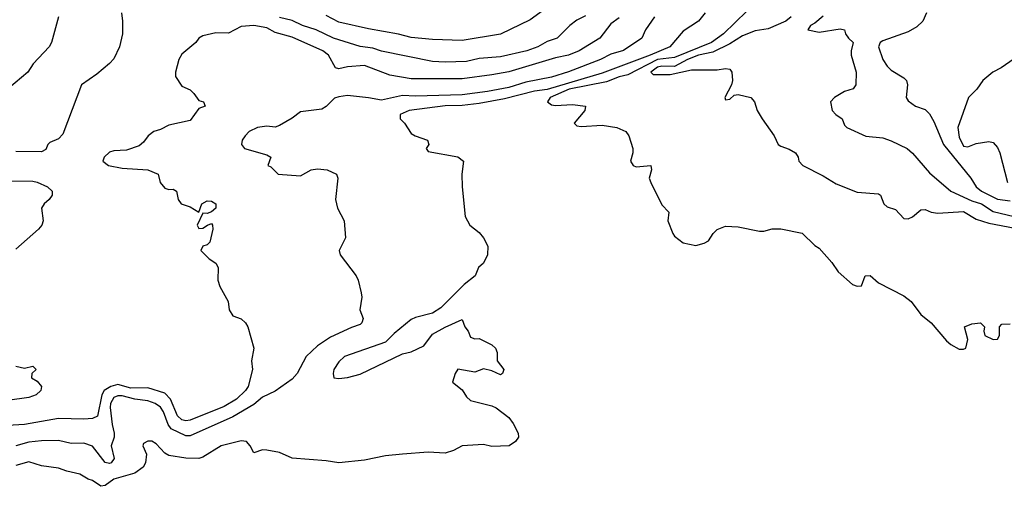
# Model space of a CAD drawing. Header units: metres. Extents: x -46681 to -43747, y -240911 to -237677.
# Tile 108 of 256: x -45896 to -45780, y -240268 to -240213. Entities that reach past the tile are written whole.
import ezdxf

# ---------------------------------------------------------------- set-up
doc = ezdxf.new("R2010")
doc.units = ezdxf.units.M
doc.layers.add('CONTOUR_INDEX', color=1, linetype='Continuous')
doc.layers.add('CONTOUR_INTER', color=3, linetype='Continuous')

msp = doc.modelspace()

# ---------------------------------------------------------------- linework, layer by layer
at = {"layer": 'CONTOUR_INDEX'}
for points, elevation in [([(-45815.5, -240212.02), (-45816.27, -240213.02), (-45818.1, -240214.18), (-45819.65, -240216.02), (-45821.96, -240217.02), (-45827.6, -240219.15), (-45834.1, -240221.07), (-45835.6, -240221.24), (-45839.1, -240222.16), (-45842.1, -240222.7), (-45844.1, -240222.94), (-45846.1, -240222.98), (-45850.35, -240223.52), (-45851.41, -240224.02), (-45851.41, -240224.52), (-45850.88, -240225.02), (-45850.1, -240226.23), (-45849.63, -240226.52), (-45848.19, -240227.02), (-45848, -240227.52), (-45848.34, -240228.02), (-45848.1, -240228.38), (-45844.6, -240229.01), (-45843.95, -240229.52), (-45844.13, -240231.02), (-45844.11, -240232.52), (-45843.75, -240236.02), (-45843.21, -240237.02), (-45842.1, -240237.92), (-45841.58, -240238.52), (-45841.09, -240239.52), (-45841.13, -240240.52), (-45841.6, -240241.52), (-45842.16, -240242.02), (-45842.55, -240243.02), (-45843.86, -240244.02), (-45846.6, -240246.79), (-45847.6, -240247.4), (-45849.6, -240247.91), (-45850.1, -240248.16), (-45852.1, -240249.8), (-45853.1, -240250.8), (-45857.94, -240252.52), (-45858.6, -240253.14), (-45859.18, -240254.02), (-45859.29, -240254.52), (-45859.2, -240255.02), (-45858.6, -240255.09), (-45857.6, -240254.96), (-45856.1, -240254.57), (-45851.1, -240252.18), (-45850.1, -240251.97), (-45848.6, -240251.25), (-45847.6, -240249.88), (-45846.1, -240249.04), (-45844.1, -240248.14), (-45843.78, -240249.02), (-45843.38, -240249.52), (-45843.1, -240250.24), (-45842.6, -240250.44), (-45842.1, -240250.38), (-45840.6, -240251.11), (-45840.17, -240251.52), (-45839.96, -240252.02), (-45839.97, -240253.02), (-45839.21, -240254.02), (-45839.35, -240254.52), (-45839.6, -240254.67), (-45840.6, -240254.21), (-45841.6, -240253.97), (-45842.6, -240254.33), (-45844.6, -240253.99), (-45844.91, -240254.52), (-45845.25, -240255.52), (-45844.1, -240256.42), (-45843.6, -240257.26), (-45843.1, -240257.7), (-45840.6, -240258.32), (-45840.1, -240258.55), (-45838.6, -240259.69), (-45838.1, -240260.38), (-45837.51, -240261.52), (-45837.45, -240262.02), (-45837.81, -240262.52), (-45838.57, -240263.02), (-45840.6, -240263.12), (-45841.6, -240262.88), (-45844.1, -240263.03), (-45845.1, -240263.59), (-45846.1, -240263.89), (-45848.1, -240263.76), (-45851.1, -240264.02), (-45853.1, -240264.22), (-45855.6, -240264.73), (-45858.6, -240265.03), (-45860.1, -240264.8), (-45864.1, -240264.48), (-45865.6, -240263.79), (-45867.1, -240263.53), (-45867.6, -240263.51), (-45868.6, -240263.83), (-45869.05, -240263.02), (-45869.49, -240262.52), (-45870.1, -240262.44), (-45872.44, -240263.02), (-45874.6, -240264.35), (-45875.1, -240264.52), (-45876.6, -240264.49), (-45878.6, -240264.18), (-45879.1, -240263.88), (-45880.1, -240262.79), (-45880.6, -240262.46), (-45881.1, -240262.47), (-45881.6, -240262.76), (-45881.68, -240263.02), (-45881.24, -240264.02), (-45881.35, -240265.02), (-45881.63, -240265.52), (-45882.6, -240266.23), (-45885.1, -240266.96), (-45886.1, -240267.69), (-45886.6, -240267.79), (-45887.6, -240267.1), (-45888.1, -240266.95), (-45889.1, -240266.37), (-45890.6, -240266.02), (-45891.6, -240265.64), (-45893.6, -240265.37), (-45895.1, -240264.91), (-45896.6, -240265.34)], 100), ([(-45778.1, -240216.74), (-45780.68, -240218.52), (-45781.66, -240219.02), (-45782.81, -240220.02), (-45783.53, -240221.02), (-45784.49, -240222.02), (-45785.75, -240225.52), (-45785.6, -240226.67), (-45785.1, -240227.73), (-45784.6, -240227.83), (-45783.6, -240227.43), (-45782.1, -240227.17), (-45781.6, -240227.31), (-45781.1, -240227.9), (-45780.81, -240228.52), (-45779.9, -240232.02)], 95)]:
    msp.add_lwpolyline(points, dxfattribs=dict(at, elevation=elevation))
at = {"layer": 'CONTOUR_INTER'}
for points, elevation in [([(-45833.1, -240210.69), (-45836.1, -240212.87), (-45839.6, -240214.54), (-45844.1, -240215.3), (-45847.6, -240215.18), (-45850.1, -240214.94), (-45851.6, -240214.53), (-45855.1, -240213.91), (-45858.6, -240213.13), (-45860.1, -240212.33)], 104), ([(-45891.61, -240212.52), (-45892.44, -240215.52), (-45892.7, -240216.02), (-45894.58, -240218.02), (-45895.22, -240219.02), (-45898.17, -240221.52)], 104), ([(-45884.2, -240212.02), (-45884.05, -240213.02), (-45884.08, -240214.52), (-45884.43, -240216.02), (-45885.1, -240217.45), (-45885.6, -240217.99), (-45887.1, -240219.24), (-45888.9, -240220.52), (-45891.1, -240226.33), (-45891.6, -240226.87), (-45892.6, -240227.29), (-45892.84, -240227.52), (-45893.1, -240228.11), (-45893.6, -240228.4), (-45896.6, -240228.35)], 103), ([(-45821.45, -240212.52), (-45822.53, -240214.02), (-45822.94, -240215.02), (-45825.1, -240216.45), (-45826.6, -240216.91), (-45827.82, -240217.52), (-45831.6, -240218.99), (-45833.6, -240219.62), (-45836.6, -240220.19), (-45838.6, -240220.84), (-45841.1, -240221.29), (-45844.1, -240221.67), (-45849.6, -240221.86), (-45851.1, -240221.78), (-45853.6, -240222.31), (-45855.1, -240222.03), (-45857.6, -240221.78), (-45858.6, -240221.92), (-45859.1, -240222.1), (-45860.1, -240223.05), (-45860.6, -240223.36), (-45863.1, -240223.69), (-45864.1, -240224.45), (-45865.6, -240225.31), (-45866.1, -240225.5), (-45867.1, -240225.36), (-45868.16, -240225.52), (-45869.16, -240226.02), (-45869.65, -240226.52), (-45869.97, -240227.02), (-45870.06, -240227.52), (-45869.71, -240228.02), (-45867.1, -240228.74), (-45866.6, -240229.02), (-45866.97, -240230.02), (-45866.6, -240230.15), (-45865.74, -240231.02), (-45863.1, -240231.23), (-45861.86, -240230.52), (-45861.1, -240230.39), (-45859.99, -240230.52), (-45858.87, -240231.02), (-45858.73, -240231.52), (-45859.02, -240234.02), (-45858.75, -240235.02), (-45858, -240236.52), (-45857.83, -240238.52), (-45858.58, -240240.02), (-45858.46, -240240.52), (-45856.57, -240243.02), (-45856.32, -240243.52), (-45855.97, -240245.02), (-45855.9, -240245.52), (-45856.13, -240247.02), (-45855.75, -240248.02), (-45855.9, -240248.52), (-45856.1, -240248.75), (-45857.1, -240249.07), (-45859.6, -240250.22), (-45861.1, -240251.23), (-45862.47, -240252.52), (-45863.52, -240254.52), (-45864.1, -240255.19), (-45866.1, -240256.57), (-45867.6, -240257.31), (-45868.6, -240258.14), (-45871.1, -240259.59), (-45876.1, -240261.83), (-45876.6, -240261.84), (-45878.35, -240261.02), (-45878.69, -240260.52), (-45879.24, -240259.02), (-45879.6, -240258.47), (-45880.21, -240258.02), (-45881.1, -240257.71), (-45882.6, -240257.54), (-45884.1, -240257.12), (-45884.6, -240257.13), (-45885.1, -240257.34), (-45885.49, -240258.02), (-45885.52, -240258.52), (-45885.28, -240260.52), (-45885.03, -240261.52), (-45885.05, -240262.02), (-45885.39, -240263.02), (-45885.05, -240264.52), (-45885.39, -240265.02), (-45885.6, -240265.11), (-45886.1, -240264.98), (-45887.6, -240263.05), (-45888.6, -240262.69), (-45890.1, -240262.75), (-45891.6, -240262.41), (-45893.6, -240262.44), (-45895.1, -240262.59), (-45896.6, -240263.03)], 101), ([(-45829.6, -240212.39), (-45830.6, -240212.89), (-45831.43, -240213.52), (-45832.9, -240215.02), (-45834.1, -240215.42), (-45835.2, -240216.02), (-45836.47, -240216.52), (-45839.6, -240217.22), (-45842.1, -240217.43), (-45843.6, -240217.75), (-45846.1, -240217.85), (-45847.6, -240217.77), (-45853.6, -240216.56), (-45854.6, -240216.2), (-45856.1, -240215.98), (-45859.22, -240215.02), (-45861.26, -240214.02), (-45862.88, -240213.52), (-45864.1, -240212.94), (-45865.6, -240212.58)], 103), ([(-45810.6, -240211.85), (-45813.33, -240214.52), (-45814.74, -240215.52), (-45819.1, -240217.28), (-45821.1, -240217.53), (-45824.6, -240219.33), (-45825.6, -240219.56), (-45827.1, -240220.17), (-45831.49, -240221.02), (-45833.72, -240222.02), (-45834.07, -240222.52), (-45833.6, -240222.85), (-45833.1, -240222.95), (-45831.1, -240222.83), (-45829.6, -240223.02), (-45829.65, -240223.52), (-45830.9, -240225.02), (-45830.6, -240225.34), (-45830.1, -240225.41), (-45827.6, -240225.27), (-45825.88, -240225.52), (-45824.85, -240226.02), (-45824.48, -240226.52), (-45824.02, -240228.02), (-45824.01, -240228.52), (-45824.3, -240229.52), (-45823.99, -240230.02), (-45823.6, -240230.16), (-45821.88, -240230.02), (-45821.82, -240230.52), (-45822.08, -240231.52), (-45821.88, -240232.02), (-45820.6, -240234.64), (-45819.79, -240235.52), (-45819.9, -240236.52), (-45819.32, -240238.02), (-45819.1, -240238.35), (-45818.1, -240239.11), (-45816.6, -240239.44), (-45815.6, -240239.17), (-45815.1, -240238.88), (-45814.55, -240238.02), (-45814.1, -240237.55), (-45813.1, -240237.17), (-45811.6, -240237.25), (-45809.1, -240237.76), (-45808.6, -240237.75), (-45807.6, -240237.48), (-45806.6, -240237.46), (-45804.1, -240237.96), (-45802.6, -240239.42), (-45802.1, -240239.75), (-45800.6, -240241.42), (-45799.83, -240242.52), (-45798.16, -240244.02), (-45797.6, -240244.24), (-45797.1, -240244.18), (-45796.67, -240243.02), (-45796.1, -240242.96), (-45795.1, -240243.83), (-45792.1, -240245.36), (-45791.26, -240246.02), (-45790.1, -240247.54), (-45788.91, -240248.52), (-45787.1, -240250.66), (-45786.6, -240251.09), (-45785.6, -240251.62), (-45785.1, -240251.65), (-45784.81, -240251.52), (-45784.6, -240250.52), (-45784.97, -240249.02), (-45784.1, -240248.66), (-45783.1, -240248.54), (-45782.61, -240249.02), (-45782.69, -240249.52), (-45782.58, -240250.02), (-45781.6, -240250.49), (-45781.1, -240250.46), (-45780.88, -240250.02), (-45780.88, -240249.02), (-45780.6, -240248.69), (-45779.6, -240248.65)], 99), ([(-45805.37, -240212.52), (-45805.99, -240213.02), (-45808.1, -240213.92), (-45809.6, -240214.17), (-45811.1, -240214.74), (-45812.6, -240215.69), (-45814.6, -240216.66), (-45816.27, -240217.02), (-45817.59, -240217.52), (-45819.1, -240218.34), (-45820.6, -240218.31), (-45821.1, -240218.45), (-45821.89, -240219.02), (-45821.6, -240219.31), (-45819.6, -240219.28), (-45817.1, -240218.74), (-45814.1, -240218.76), (-45813.1, -240218.57), (-45812.6, -240218.67), (-45812.37, -240219.02), (-45812.28, -240220.02), (-45812.39, -240220.52), (-45813.2, -240222.02), (-45813.1, -240222.29), (-45812.6, -240222.2), (-45812.1, -240221.74), (-45811.6, -240221.65), (-45810.12, -240222.02), (-45809.71, -240222.52), (-45809.36, -240223.52), (-45808.81, -240224.52), (-45807.37, -240226.52), (-45806.91, -240227.52), (-45806.6, -240227.74), (-45805.6, -240228.07), (-45804.86, -240228.52), (-45804.57, -240229.02), (-45804.49, -240229.52), (-45804.02, -240230.02), (-45801.6, -240231.22), (-45800.1, -240232.18), (-45797.6, -240233.14), (-45795.1, -240233.33), (-45794.87, -240233.52), (-45794.47, -240234.52), (-45794.1, -240234.87), (-45793.1, -240235.21), (-45792.1, -240236.26), (-45791.6, -240236.3), (-45791.1, -240236.07), (-45790.1, -240235.22), (-45789.6, -240235.2), (-45788.92, -240235.52), (-45788.1, -240235.63), (-45785.1, -240235.41), (-45783.6, -240236.34), (-45782.1, -240236.81), (-45775.1, -240238.15)], 98), ([(-45801.6, -240212.43), (-45802.6, -240213.25), (-45803.12, -240213.52), (-45803.42, -240214.02), (-45802.1, -240214.29), (-45799.6, -240213.92), (-45799.12, -240214.02), (-45798.97, -240214.52), (-45798.65, -240215.02), (-45798.1, -240215.52), (-45798.33, -240216.52), (-45798.32, -240217.02), (-45797.74, -240219.02), (-45797.76, -240220.52), (-45798.1, -240220.97), (-45799.1, -240221.28), (-45800.27, -240222.02), (-45800.75, -240222.52), (-45800.54, -240223.52), (-45800.14, -240224.02), (-45799.37, -240224.52), (-45799.1, -240225.28), (-45798.82, -240225.52), (-45796.6, -240226.57), (-45794.6, -240226.77), (-45793.6, -240227.12), (-45791.72, -240228.02), (-45791.1, -240228.55), (-45789.1, -240230.89), (-45786.59, -240233.02), (-45784.1, -240234.18), (-45782.98, -240234.52), (-45781.6, -240235.42), (-45779.13, -240236.02)], 97), ([(-45789.46, -240212.02), (-45789.89, -240213.02), (-45790.6, -240213.68), (-45791.6, -240214.28), (-45794.6, -240215.33), (-45794.91, -240215.52), (-45795.11, -240216.02), (-45794.6, -240217.52), (-45794.1, -240218.31), (-45793.6, -240218.79), (-45792.1, -240219.67), (-45791.82, -240220.02), (-45791.67, -240220.52), (-45791.83, -240222.02), (-45791.6, -240222.41), (-45790.76, -240223.02), (-45789.6, -240223.42), (-45789.1, -240223.91), (-45788.6, -240224.81), (-45787.45, -240227.52), (-45784.25, -240231.52), (-45783.62, -240232.52), (-45782.97, -240233.02), (-45781.1, -240233.99), (-45779.6, -240234.18)], 96), ([(-45825.6, -240212.63), (-45826.6, -240213.31), (-45827.91, -240215.02), (-45830.31, -240216.52), (-45831.6, -240217.03), (-45833.1, -240217.35), (-45838.6, -240218.97), (-45840.6, -240219.35), (-45844.1, -240219.8), (-45850.1, -240219.8), (-45852.6, -240219.37), (-45855.6, -240218.24), (-45857.6, -240218.4), (-45858.6, -240218.64), (-45859.02, -240218.52), (-45859.83, -240217.02), (-45860.48, -240216.52), (-45864.1, -240214.91), (-45866.1, -240214.35), (-45867.1, -240213.79), (-45868.6, -240213.52), (-45870.1, -240213.65), (-45871.6, -240214.42), (-45873.1, -240214.38), (-45874.6, -240214.73), (-45875.07, -240215.02), (-45875.42, -240215.52), (-45877.1, -240216.91), (-45877.43, -240217.52), (-45877.81, -240219.02), (-45877.81, -240219.52), (-45877.1, -240220.67), (-45876.1, -240221.11), (-45875.66, -240221.52), (-45875.1, -240222.37), (-45874.53, -240222.52), (-45874.32, -240223.02), (-45875.1, -240223.31), (-45876.1, -240224.73), (-45878.6, -240225.27), (-45879.6, -240225.79), (-45880.37, -240226.02), (-45881.04, -240226.52), (-45881.6, -240227.28), (-45882.1, -240227.68), (-45883.6, -240228.21), (-45885.1, -240228.27), (-45885.6, -240228.46), (-45886.21, -240229.02), (-45886.38, -240229.52), (-45885.72, -240230.02), (-45884.1, -240230.34), (-45881.1, -240230.53), (-45879.86, -240231.02), (-45879.62, -240232.02), (-45879.1, -240232.67), (-45878.6, -240232.82), (-45878.1, -240232.81), (-45877.73, -240233.02), (-45877.5, -240234.02), (-45877.17, -240234.52), (-45876.1, -240234.86), (-45875.1, -240235.49), (-45874.72, -240234.52), (-45874.1, -240234.17), (-45873.6, -240234.21), (-45873.07, -240234.52), (-45873.09, -240235.02), (-45873.6, -240235.48), (-45874.1, -240235.68), (-45874.6, -240235.61), (-45875.28, -240237.02), (-45875.1, -240237.42), (-45874.6, -240237.41), (-45874.06, -240237.02), (-45873.6, -240236.85), (-45873.46, -240237.02), (-45873.43, -240237.52), (-45873.78, -240239.02), (-45874.1, -240239.35), (-45874.6, -240239.52), (-45874.86, -240240.02), (-45873.87, -240241.02), (-45873.07, -240241.52), (-45872.8, -240242.02), (-45872.83, -240243.52), (-45872.6, -240244.26), (-45871.63, -240246.02), (-45871.51, -240247.02), (-45871.1, -240247.71), (-45870.1, -240248.06), (-45869.58, -240248.52), (-45869.3, -240249.02), (-45868.63, -240251.52), (-45868.89, -240253.02), (-45868.78, -240254.02), (-45869.29, -240256.02), (-45869.59, -240256.52), (-45870.65, -240257.52), (-45872.1, -240258.39), (-45876.1, -240260), (-45876.6, -240260.08), (-45877.1, -240259.96), (-45877.6, -240259.5), (-45878.43, -240257.52), (-45879.1, -240256.82), (-45881.1, -240256.21), (-45883.1, -240256.23), (-45884.6, -240255.81), (-45885.45, -240256.02), (-45886.21, -240256.52), (-45886.51, -240257.02), (-45887, -240259.52), (-45887.6, -240259.8), (-45888.6, -240259.9), (-45891.6, -240259.81), (-45895.6, -240260.51), (-45899.6, -240260.75)], 102), ([(-45897.6, -240231.8), (-45894.6, -240231.87), (-45894.1, -240231.99), (-45892.91, -240232.52), (-45892.36, -240233.02), (-45892.35, -240233.52), (-45892.7, -240234.02), (-45893.3, -240234.52), (-45893.58, -240235.02), (-45893.42, -240236.52), (-45893.56, -240237.02), (-45893.97, -240237.52), (-45896.6, -240239.88)], 103), ([(-45896.6, -240253.64), (-45895.6, -240253.87), (-45894.6, -240253.66), (-45894.24, -240254.02), (-45894.73, -240254.52), (-45894.79, -240255.02), (-45894.1, -240255.41), (-45893.58, -240256.02), (-45893.68, -240256.52), (-45894.21, -240257.02), (-45895.1, -240257.33), (-45897.6, -240257.67)], 103)]:
    msp.add_lwpolyline(points, dxfattribs=dict(at, elevation=elevation))

doc.saveas('drawing.dxf')
